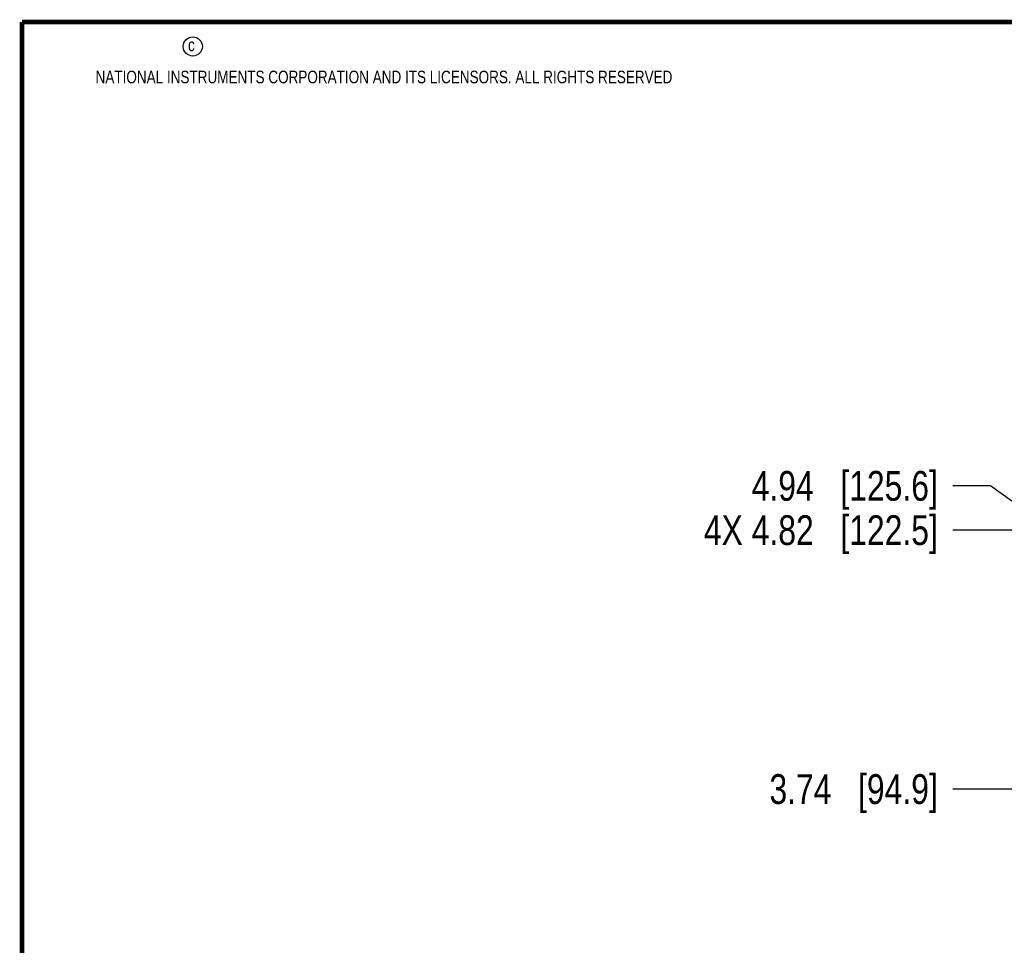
# Model space of a CAD drawing. Header units: inches. Extents: x 0.2 to 16.8, y 0.2 to 10.8.
# Tile 7 of 38: x 0.2 to 4.4, y 6.9 to 10.8. Entities that reach past the tile are written whole.
import ezdxf

# ---------------------------------------------------------------- set-up
doc = ezdxf.new("R2010")
doc.units = ezdxf.units.IN
doc.header["$LTSCALE"] = 0.935
doc.header["$MEASUREMENT"] = 0
doc.layers.get('0').update_dxf_attribs({"linetype": 'CONTINUOUS'})
doc.layers.add('DIMENSIONS', color=7, linetype='CONTINUOUS')
doc.styles.get("Standard").update_dxf_attribs({"font": 'txt', "width": 0.8})
doc.dimstyles.new('DIMSTYLE_1', dxfattribs={"dimtxt": 0.125, "dimasz": 0.18, "dimexe": 0.125, "dimexo": 0.0625, "dimgap": 0.09, "dimtad": 0, "dimtih": 1, "dimtoh": 1, "dimzin": 4, "dimdsep": 46, "dimtxsty": 'STANDARD', "dimblk": '_FILLED', "dimblk1": '_FILLED', "dimblk2": '_FILLED', "dimcen": 0.09, "dimadec": 0, "dimazin": 0, "dimtp": 0.01, "dimtm": 0.01, "dimtfac": 1, "dimtofl": 0, "dimtmove": 0, "dimatfit": 3, "dimldrblk": '_FILLED', "dimfxl": 1, "dimtolj": 1, "dimtzin": 4, "dimarcsym": 0})

# ---------------------------------------------------------------- blocks, each defined once
blk = doc.blocks.new('*D5')
at = {"layer": 'DIMENSIONS', "color": 2, "linetype": 'CONTINUOUS'}
blk.add_line((5.598, 7.54), (4.1536, 7.54), dxfattribs=at)
at = {"layer": 'DIMENSIONS', "color": 2, "linetype": 'CONTINUOUS', "insert": (4.0911, 7.6025), "char_height": 0.125, "width": 1.125, "attachment_point": 3, "line_spacing_factor": 0.9}
blk.add_mtext('3.74{\\Ftxt.shx;\\W1.000000;\\H0.125000; }[94.9]', dxfattribs=at)
blk = doc.blocks.new('_FILLED')
at = {"color": 0, "linetype": 'BYBLOCK'}
blk.add_solid([(0, 0), (-1, 0.174), (-1, -0.174)], dxfattribs=at)
blk = doc.blocks.new('*D6')
at = {"layer": 'DIMENSIONS', "color": 2, "linetype": 'CONTINUOUS'}
blk.add_line((4.6975, 8.6265), (4.1536, 8.6265), dxfattribs=at)
at = {"layer": 'DIMENSIONS', "color": 2, "linetype": 'CONTINUOUS', "insert": (4.0911, 8.689), "char_height": 0.125, "width": 1.525, "attachment_point": 3, "line_spacing_factor": 0.9}
blk.add_mtext('4X 4.82{\\Ftxt.shx;\\W1.000000;\\H0.125000; }[122.5]', dxfattribs=at)
blk = doc.blocks.new('*D7')
at = {"layer": 'DIMENSIONS', "color": 2, "linetype": 'CONTINUOUS'}
for p, q in [((4.3125, 8.8125), (4.1536, 8.8125)), ((4.4016, 8.7485), (4.3125, 8.8125)), ((4.5286, 8.7485), (4.4016, 8.7485))]:
    blk.add_line(p, q, dxfattribs=at)
at = {"layer": 'DIMENSIONS', "color": 2, "linetype": 'CONTINUOUS', "insert": (4.0911, 8.875), "char_height": 0.125, "width": 1.225, "attachment_point": 3, "line_spacing_factor": 0.9}
blk.add_mtext('4.94{\\Ftxt.shx;\\W1.000000;\\H0.125000; }[125.6]', dxfattribs=at)

msp = doc.modelspace()

# ---------------------------------------------------------------- linework, layer by layer
at = {"color": 7, "linetype": 'CONTINUOUS', "const_width": 0.02}
for points in [[(0.25, 10.7586), (0.25, 0.2586)], [(16.75, 10.7586), (0.25, 10.7586)]]:
    msp.add_lwpolyline(points, dxfattribs=at)
at = {"color": 2, "linetype": 'CONTINUOUS'}
msp.add_circle((0.9659, 10.6562), 0.0403, dxfattribs=at)

# ---------------------------------------------------------------- texts
at = {"color": 2, "linetype": 'CONTINUOUS', "char_height": 0.053, "attachment_point": 1, "line_spacing_factor": 0.9}
for s, insert, width in [('c', (0.946, 10.6893), 0.0424), ('NATIONAL INSTRUMENTS CORPORATION AND ITS LICENSORS. ALL RIGHTS RESERVED', (0.5583, 10.5546), 3.0104)]:
    msp.add_mtext(s, dxfattribs=dict(at, insert=insert, width=width))

# ---------------------------------------------------------------- dimensions: what is measured, and where the dimension line sits
at = {"layer": 'DIMENSIONS', "color": 2, "linetype": 'CONTINUOUS'}
for feature_location, offset, origin, picture, middle in [((4.5286, 8.7485), (-0.375, 0.064), (4.5911, 3.8044), '*D7', (3.4786, 8.8125)), ((5.598, 7.54), (-1.4444, 0), (5.6605, 3.8044), '*D5', (3.5286, 7.54))]:
    dim = msp.add_ordinate_dim(feature_location=feature_location, offset=offset, dtype=0, origin=origin, dimstyle='DIMSTYLE_1', override={"dimtad": 1, "dimtih": 0, "dimtoh": 0}, dxfattribs=at)
    dim.commit()
    dim.dimension.update_dxf_attribs({"geometry": picture, "text_midpoint": middle})
dim = msp.add_ordinate_dim(feature_location=(4.6975, 8.6265), offset=(-0.5439, 0), dtype=0, origin=(4.76, 3.8044), text='4X <>', dimstyle='DIMSTYLE_1', override={"dimtad": 1, "dimtih": 0, "dimtoh": 0}, dxfattribs=at)
dim.commit()
dim.dimension.update_dxf_attribs({"geometry": '*D6', "text_midpoint": (3.3286, 8.6265)})

doc.saveas('drawing.dxf')
